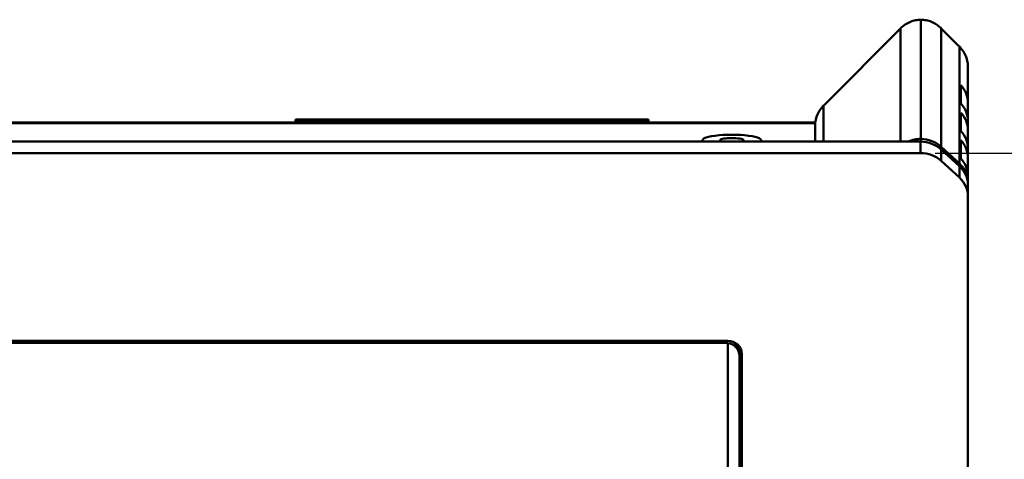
# Model space of a CAD drawing. Header units: inches. Extents: x 7.7 to 68.4, y -5.1 to 39.9.
# Tile 144 of 172: x 58.7 to 62.9, y 22.3 to 24.1. Entities that reach past the tile are written whole.
import ezdxf

# ---------------------------------------------------------------- set-up
doc = ezdxf.new("R2010")
doc.units = ezdxf.units.IN
doc.header["$MEASUREMENT"] = 0
for name, color, linetype, lineweight in [('Dimensions(ROSSANSI)', 7, 'Continuous', 25), ('Visible Edges(ROSSANSI)', 7, 'Continuous', 50), ('Visible Tangent Edges(ROSSANSI)', 7, 'Continuous', 50)]:
    doc.layers.add(name, color=color, linetype=linetype, lineweight=lineweight)
doc.styles.add('DEFAULT-ROSSANSI', font='arial.ttf')
doc.dimstyles.new('DEFAULT-ROSSANSI', dxfattribs={"dimtxt": 1, "dimasz": 0.098425, "dimexe": 0.125, "dimexo": 0.0625, "dimgap": 0.031496, "dimtad": 0, "dimtih": 1, "dimtoh": 1, "dimrnd": 1e-08, "dimzin": 0, "dimdsep": 46, "dimtxsty": 'DEFAULT-ROSSANSI', "dimcen": 0.09, "dimdle": 0.393701, "dimclrd": 7, "dimclre": 7, "dimclrt": 179, "dimadec": 0, "dimazin": 0, "dimtfac": 1, "dimtofl": 0, "dimtmove": 0, "dimatfit": 3, "dimfxl": 1, "dimtolj": 1, "dimtzin": 0, "dimlwd": 25, "dimlwe": 25, "dimarcsym": 0})

# ---------------------------------------------------------------- blocks, each defined once
blk = doc.blocks.new('*D5')
at = {"layer": 'Defpoints', "color": 0}
for p in [(62.5574, 23.5647), (62.5574, 7.3217), (66.022, 7.3217)]:
    blk.add_point(p, dxfattribs=at)
at = {"layer": 'Dimensions(ROSSANSI)', "color": 7, "lineweight": 25}
for p, q in [((62.6199, 23.5647), (66.147, 23.5647)), ((66.022, 23.4662), (66.022, 18.7382)), ((66.022, 7.4201), (66.022, 10.7618)), ((62.6199, 7.3217), (66.147, 7.3217))]:
    blk.add_line(p, q, dxfattribs=at)
at = {"layer": 'Dimensions(ROSSANSI)', "color": 7}
for points in [[(66.0056, 23.4662), (66.0384, 23.4662), (66.022, 23.5647)], [(66.0056, 7.4201), (66.0384, 7.4201), (66.022, 7.3217)]]:
    blk.add_solid(points, dxfattribs=at)
at = {"layer": 'Dimensions(ROSSANSI)', "color": 179, "lineweight": 25, "insert": (65.3811, 10.7933), "char_height": 1, "attachment_point": 1, "rotation": 90, "style": 'DEFAULT-ROSSANSI'}
blk.add_mtext('\\A1;16.24 [412.6]', dxfattribs=at)

msp = doc.modelspace()

# ---------------------------------------------------------------- linework, layer by layer
at = {"layer": 'Visible Edges(ROSSANSI)'}
for p, q in [((62.5592, 23.6251), (62.5592, 24.1321)), ((62.1489, 23.7704), (62.4726, 24.0952)), ((62.6458, 24.0952), (62.7194, 24.0213)), ((62.7592, 23.7785), (62.7592, 23.9293)), ((62.7292, 23.7754), (62.7292, 23.8533)), ((62.7592, 23.7785), (62.7592, 23.7006)), ((62.7292, 23.6584), (62.7292, 23.7364)), ((39.988, 23.6953), (62.1103, 23.6953)), ((59.9008, 23.7073), (59.9308, 23.7073)), ((59.9008, 23.7073), (59.9008, 23.6973)), ((59.9308, 23.6973), (59.9008, 23.6973)), ((59.9008, 23.6973), (59.9308, 23.6973)), ((59.9008, 23.6973), (59.9008, 23.6953)), ((61.3708, 23.7073), (59.9308, 23.7073)), ((59.9308, 23.6973), (61.3708, 23.6973)), ((59.9308, 23.6973), (61.3708, 23.6973)), ((61.3708, 23.7073), (61.4008, 23.7073)), ((61.4008, 23.6973), (61.3708, 23.6973)), ((61.3708, 23.6973), (61.4008, 23.6973)), ((61.4008, 23.6973), (61.4008, 23.7073)), ((61.4008, 23.6953), (61.4008, 23.6973)), ((62.7592, 23.6616), (62.7592, 23.7006)), ((62.1092, 23.6784), (62.1092, 23.6134)), ((62.7592, 23.6616), (62.7592, 23.5836)), ((62.5574, 23.6134), (39.541, 23.6134)), ((62.7292, 23.5414), (62.7292, 23.6194)), ((62.7226, 23.5207), (62.6458, 23.5914)), ((62.7226, 23.509), (62.6458, 23.5797)), ((62.7592, 23.5446), (62.7592, 23.5836)), ((62.5574, 23.5647), (39.541, 23.5647)), ((62.6458, 23.531), (62.7226, 23.4603)), ((62.7592, 23.5446), (62.7592, 23.4666)), ((62.7592, 23.4393), (62.7592, 23.4666)), ((62.7592, 23.4276), (62.7592, 23.4393)), ((62.7592, 23.3789), (62.7592, 23.4276)), ((62.7592, 23.3789), (62.7592, 19.1503)), ((40.4676, 22.7661), (61.7381, 22.7661)), ((61.7281, 22.7581), (40.4776, 22.7581)), ((61.7381, 22.7573), (61.7381, 22.7565)), ((61.7381, 22.7565), (61.7381, 19.4979)), ((61.7881, 22.7414), (61.7881, 22.7145)), ((61.7881, 22.7157), (61.7881, 22.7021)), ((61.7881, 19.4611), (61.7881, 22.7021)), ((61.7981, 22.7109), (61.7981, 19.4519))]:
    msp.add_line(p, q, dxfattribs=at)
for centre, major_axis, ratio, start_param, end_param in [((62.6342, 23.7785), (0.125, 0), 0.920845, 0, 0.707483), ((62.6342, 23.7006), (0.125, 0), 0.920845, 0, 0.707483), ((62.6342, 23.6616), (0.125, 0), 0.920845, 0, 0.707483), ((62.6342, 23.5836), (0.125, 0), 0.920845, 0, 0.707483), ((61.7553, 23.6191), (-0.125, 0), 0.189952, 2.900728, 6.52405), ((61.7553, 23.6191), (-0.125, 0), 0.189952, 2.900728, 6.52405), ((61.7553, 23.6191), (-0.05, 0), 0.189952, 2.50264, 6.922138), ((62.561, 23.51), (-0.125, 0), 0.920845, 4.726603, 5.167134), ((62.5574, 23.4983), (-0.125, 0), 0.920845, 3.926991, 4.712389), ((62.5574, 23.51), (-0.125, 0), 0.920845, 3.926991, 4.698175), ((62.6342, 23.5446), (0.125, 0), 0.920845, 0, 0.707483), ((62.5574, 23.4496), (0.125, 0), 0.920845, 0.785398, 1.570796), ((62.6342, 23.4666), (0.125, 0), 0.920845, 0, 0.707483), ((62.6342, 23.4393), (0.125, 0), 0.920845, 0, 0.785398), ((62.6342, 23.4276), (0.125, 0), 0.920845, 0, 0.785398), ((62.6342, 23.3789), (0.125, 0), 0.920845, 0, 0.785398), ((61.7281, 22.7028), (-0.06, 0), 0.920845, 4.544941, 4.712389), ((61.7381, 22.7109), (0.06, 0), 0.920845, 0, 1.570796), ((61.7281, 22.7021), (0.06, 0), 0.920845, 0, 1.403348), ((61.7281, 22.7145), (0.06, 0), 0.920845, 0, 1.102619), ((61.7281, 22.7157), (0.06, 0), 0.920845, 0, 0.993445)]:
    msp.add_ellipse(centre, major_axis=major_axis, ratio=ratio, start_param=start_param, end_param=end_param, dxfattribs=at)
for points, knots in [([(62.4758, 24.0983), (62.4809, 24.1032), (62.4864, 24.1075), (62.4993, 24.116), (62.5068, 24.12), (62.5146, 24.1231), (62.5217, 24.126), (62.5291, 24.1282), (62.544, 24.1312), (62.5516, 24.132), (62.5592, 24.1321)], [2.3561945, 2.3561945, 2.3561945, 2.3561945, 2.5305192, 2.5305192, 2.7417866, 2.7417866, 2.7417866, 2.9345826, 2.9345826, 3.1266146, 3.1266146, 3.1266146, 3.1266146]), ([(62.5592, 24.1321), (62.5668, 24.132), (62.5744, 24.1312), (62.5893, 24.1282), (62.5967, 24.126), (62.6038, 24.1231), (62.6116, 24.12), (62.6191, 24.116), (62.6319, 24.1075), (62.6375, 24.1032), (62.6426, 24.0983)], [-3.1266146, -3.1266146, -3.1266146, -3.1266146, -2.9345826, -2.9345826, -2.7417866, -2.7417866, -2.7417866, -2.5305192, -2.5305192, -2.3561945, -2.3561945, -2.3561945, -2.3561945]), ([(62.4726, 24.0952), (62.4731, 24.0958), (62.4736, 24.0963), (62.4747, 24.0973), (62.4752, 24.0978), (62.4758, 24.0983)], [4.88552768, 4.88552768, 4.88552768, 4.88552768, 4.89125412, 4.89125412, 4.89698056, 4.89698056, 4.89698056, 4.89698056]), ([(62.6426, 24.0983), (62.6431, 24.0978), (62.6437, 24.0973), (62.6447, 24.0963), (62.6453, 24.0958), (62.6458, 24.0952)], [-4.99447203, -4.99447203, -4.99447203, -4.99447203, -4.98874559, -4.98874559, -4.98301916, -4.98301916, -4.98301916, -4.98301916]), ([(62.7194, 24.0213), (62.7199, 24.0208), (62.7205, 24.0203), (62.7215, 24.0192), (62.722, 24.0187), (62.7226, 24.0182)], [-2.35619449, -2.35619449, -2.35619449, -2.35619449, -2.33772314, -2.33772314, -2.31925178, -2.31925178, -2.31925178, -2.31925178]), ([(62.7226, 24.0182), (62.7271, 24.0136), (62.7313, 24.0087), (62.7398, 23.9969), (62.7439, 23.99), (62.7473, 23.9827), (62.7512, 23.9745), (62.7542, 23.9658), (62.7577, 23.9498), (62.7587, 23.9427), (62.759, 23.9356)], [-2.3192518, -2.3192518, -2.3192518, -2.3192518, -2.1598449, -2.1598449, -1.9634954, -1.9634954, -1.9634954, -1.7422161, -1.7422161, -1.5707963, -1.5707963, -1.5707963, -1.5707963]), ([(62.759, 23.9356), (62.7591, 23.9345), (62.7591, 23.9335), (62.7592, 23.9314), (62.7592, 23.9304), (62.7592, 23.9293)], [-6.62192981, -6.62192981, -6.62192981, -6.62192981, -6.6138314, -6.6138314, -6.605733, -6.605733, -6.605733, -6.605733]), ([(62.1093, 23.6847), (62.1097, 23.6918), (62.1107, 23.6989), (62.1142, 23.7148), (62.1172, 23.7235), (62.121, 23.7318), (62.1244, 23.7391), (62.1285, 23.746), (62.1371, 23.7577), (62.1413, 23.7627), (62.1458, 23.7672)], [-1.5707963, -1.5707963, -1.5707963, -1.5707963, -1.3993765, -1.3993765, -1.1780972, -1.1780972, -1.1780972, -0.9817477, -0.9817477, -0.8223409, -0.8223409, -0.8223409, -0.8223409]), ([(62.1458, 23.7672), (62.1463, 23.7678), (62.1468, 23.7683), (62.1479, 23.7693), (62.1484, 23.7699), (62.1489, 23.7704)], [-0.82234087, -0.82234087, -0.82234087, -0.82234087, -0.80386952, -0.80386952, -0.78539816, -0.78539816, -0.78539816, -0.78539816]), ([(62.1092, 23.6784), (62.1092, 23.6794), (62.1092, 23.6805), (62.1092, 23.6826), (62.1093, 23.6836), (62.1093, 23.6847)], [-1.09427461, -1.09427461, -1.09427461, -1.09427461, -1.0861762, -1.0861762, -1.0780778, -1.0780778, -1.0780778, -1.0780778])]:
    msp.add_open_spline(points, degree=3, knots=knots, dxfattribs=at)
msp.add_open_spline([(62.5592, 23.6251), (62.5592, 23.6213), (62.5592, 23.6173), (62.5592, 23.6134)], degree=3, dxfattribs=at)
at = {"layer": 'Visible Tangent Edges(ROSSANSI)'}
for p, q in [((62.4726, 23.6134), (62.4726, 24.0952)), ((62.6458, 23.5914), (62.6458, 24.0952)), ((62.7226, 23.5207), (62.7226, 24.0182)), ((62.1458, 23.6134), (62.1458, 23.7672)), ((59.9308, 23.6973), (59.9308, 23.7073)), ((59.9308, 23.6953), (59.9308, 23.6973)), ((61.3708, 23.7073), (61.3708, 23.6973)), ((61.3708, 23.6973), (61.3708, 23.6953)), ((39.9885, 23.6916), (62.1099, 23.6916)), ((62.5574, 23.6134), (62.5574, 23.5647)), ((62.6458, 23.5914), (62.6408, 23.584)), ((62.6458, 23.531), (62.6458, 23.5797)), ((62.7226, 23.5207), (62.7177, 23.5135)), ((62.7226, 23.509), (62.7226, 23.4603)), ((62.7592, 23.4393), (62.7586, 23.4391)), ((61.7281, 22.7581), (61.7281, 22.7661))]:
    msp.add_line(p, q, dxfattribs=at)

# ---------------------------------------------------------------- dimensions: what is measured, and where the dimension line sits
at = {"layer": 'Dimensions(ROSSANSI)', "color": 7, "lineweight": 25}
dim = msp.add_linear_dim(base=(66.022, 7.3217), p1=(62.5574, 23.5647), p2=(62.5574, 7.3217), angle=90, dimstyle='DEFAULT-ROSSANSI', override={"dimtih": 0, "dimtoh": 0, "dimdec": 2, "dimtp": 0, "dimtm": 0, "dimtdec": 2, "dimatfit": 1}, dxfattribs=at)
dim.commit()
dim.dimension.update_dxf_attribs({"geometry": '*D5', "text_midpoint": (66.022, 14.75), "dimtype": 160})

doc.saveas('drawing.dxf')
